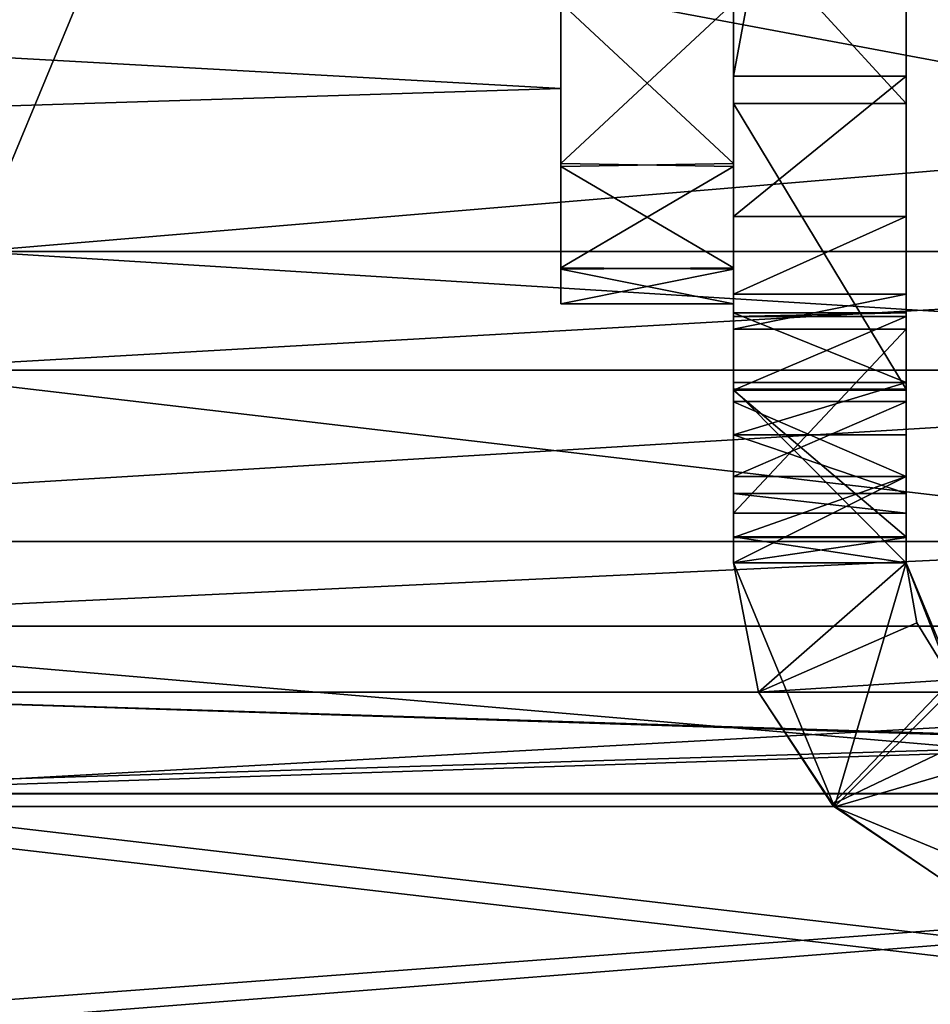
# Model space of a CAD drawing. Extents: x -207 to 207, y 0 to 988.
# Tile 69 of 144: x -71 to -60, y 567 to 578. Entities that reach past the tile are written whole.
import ezdxf

# ---------------------------------------------------------------- set-up
doc = ezdxf.new("R2010")
doc.units = 0
doc.header["$LTSCALE"] = 127.314815
for name, color, linetype in [('227', 7, 'CONTINUOUS'), ('228', 7, 'CONTINUOUS'), ('229', 7, 'CONTINUOUS'), ('232', 7, 'CONTINUOUS'), ('247', 7, 'CONTINUOUS'), ('248', 7, 'CONTINUOUS'), ('249', 7, 'CONTINUOUS'), ('250', 7, 'CONTINUOUS'), ('251', 7, 'CONTINUOUS'), ('257', 7, 'CONTINUOUS'), ('258', 7, 'CONTINUOUS'), ('259', 7, 'CONTINUOUS'), ('260', 7, 'CONTINUOUS'), ('261', 7, 'CONTINUOUS'), ('262', 7, 'CONTINUOUS'), ('263', 7, 'CONTINUOUS'), ('264', 7, 'CONTINUOUS'), ('265', 7, 'CONTINUOUS'), ('266', 7, 'CONTINUOUS'), ('367', 7, 'CONTINUOUS'), ('368', 7, 'CONTINUOUS'), ('370', 7, 'CONTINUOUS'), ('448', 7, 'CONTINUOUS'), ('449', 7, 'CONTINUOUS'), ('657', 7, 'CONTINUOUS'), ('658', 7, 'CONTINUOUS'), ('659', 7, 'CONTINUOUS'), ('660', 7, 'CONTINUOUS'), ('661', 7, 'CONTINUOUS'), ('662', 7, 'CONTINUOUS'), ('663', 7, 'CONTINUOUS'), ('664', 7, 'CONTINUOUS'), ('665', 7, 'CONTINUOUS'), ('666', 7, 'CONTINUOUS'), ('716', 7, 'CONTINUOUS'), ('717', 7, 'CONTINUOUS')]:
    doc.layers.add(name, color=color, linetype=linetype)

msp = doc.modelspace()

# ---------------------------------------------------------------- linework, layer by layer
at = {"layer": '227', "color": 7, "linetype": 'CONTINUOUS'}
for points in [[(-61.328, 569.172, -259), (-62.5, 572, -259), (-60.5, 572, -259), (-61.328, 569.172, -259)], [(-59.914, 570.586, -259), (-61.328, 569.172, -259), (-60.5, 572, -259), (-59.914, 570.586, -259)], [(-58.5, 570, -259), (-61.328, 569.172, -259), (-59.914, 570.586, -259), (-58.5, 570, -259)], [(-58.5, 570, -259), (-58.5, 568, -259), (-61.328, 569.172, -259), (-58.5, 570, -259)]]:
    msp.add_3dface(points, dxfattribs=at)
at = {"layer": '228', "color": 7, "linetype": 'CONTINUOUS'}
for points in [[(-62.5, 572, -259), (-61.328, 569.172, -259), (-62.5, 572, -224.886), (-62.5, 572, -259)], [(-62.5, 572, -224.886), (-61.328, 569.172, -259), (-62.5, 572, -190.773), (-62.5, 572, -224.886)], [(-62.5, 572, -190.773), (-61.328, 569.172, -259), (-62.209, 570.502, -190.868), (-62.5, 572, -190.773)], [(-62.209, 570.502, -190.868), (-61.328, 569.172, -259), (-61.358, 569.202, -191.143), (-62.209, 570.502, -190.868)], [(-61.358, 569.202, -191.143), (-61.328, 569.172, -259), (-60.064, 568.319, -191.554), (-61.358, 569.202, -191.143)], [(-61.328, 569.172, -259), (-58.5, 568, -259), (-60.064, 568.319, -191.554), (-61.328, 569.172, -259)]]:
    msp.add_3dface(points, dxfattribs=at)
at = {"layer": '229', "color": 7, "linetype": 'CONTINUOUS'}
for points in [[(-62.5, 617.77, -152.787), (-62.5, 617.77, -188.34), (-62.5, 577.634, -158.584), (-62.5, 617.77, -152.787)], [(-62.5, 589.854, -147.426), (-62.5, 617.77, -152.787), (-62.5, 577.634, -158.584), (-62.5, 589.854, -147.426)], [(-62.5, 617.77, -188.34), (-62.5, 617.77, -223.894), (-62.5, 577.634, -196.719), (-62.5, 617.77, -188.34)], [(-62.5, 577.634, -158.584), (-62.5, 617.77, -188.34), (-62.5, 577.634, -196.719), (-62.5, 577.634, -158.584)], [(-62.5, 617.77, -223.894), (-62.5, 617.77, -259.447), (-62.5, 577.634, -234.855), (-62.5, 617.77, -223.894)], [(-62.5, 577.634, -196.719), (-62.5, 617.77, -223.894), (-62.5, 577.634, -234.855), (-62.5, 577.634, -196.719)], [(-62.5, 617.77, -259.447), (-62.5, 617.77, -295), (-62.5, 577.634, -272.99), (-62.5, 617.77, -259.447)], [(-62.5, 577.634, -234.855), (-62.5, 617.77, -259.447), (-62.5, 577.634, -272.99), (-62.5, 577.634, -234.855)], [(-62.5, 577.634, -272.99), (-62.5, 617.77, -295), (-62.5, 607, -295), (-62.5, 577.634, -272.99)], [(-62.5, 577.634, -272.99), (-62.5, 607, -295), (-62.5, 587, -295.5), (-62.5, 577.634, -272.99)], [(-62.5, 594.501, -312.99), (-62.5, 577.319, -311.458), (-62.5, 599.99, -307.501), (-62.5, 594.501, -312.99)], [(-62.5, 599.99, -307.501), (-62.5, 577.319, -311.458), (-62.5, 587, -304.5), (-62.5, 599.99, -307.501)], [(-62.5, 579.499, -312.99), (-62.5, 577.319, -311.458), (-62.5, 594.501, -312.99), (-62.5, 579.499, -312.99)], [(-62.5, 588.414, -146.9), (-62.5, 589.854, -147.426), (-62.5, 577.634, -158.584), (-62.5, 588.414, -146.9)], [(-62.5, 583.816, -296.82), (-62.5, 577.634, -272.99), (-62.5, 587, -295.5), (-62.5, 583.816, -296.82)], [(-62.5, 587, -304.5), (-62.5, 577.319, -311.458), (-62.5, 583.818, -303.182), (-62.5, 587, -304.5)], [(-62.5, 583.818, -303.182), (-62.5, 577.319, -311.458), (-62.5, 582.5, -299.993), (-62.5, 583.818, -303.182)], [(-62.5, 582.5, -299.993), (-62.5, 577.634, -272.99), (-62.5, 583.816, -296.82), (-62.5, 582.5, -299.993)], [(-62.5, 577.319, -311.458), (-62.5, 577.634, -272.99), (-62.5, 582.5, -299.993), (-62.5, 577.319, -311.458)], [(-62.5, 572, -224.886), (-62.5, 572, -190.773), (-62.5, 577.634, -196.719), (-62.5, 572, -224.886)], [(-62.5, 572, -224.886), (-62.5, 577.634, -196.719), (-62.5, 577.634, -234.855), (-62.5, 572, -224.886)], [(-62.5, 572, -224.886), (-62.5, 577.634, -234.855), (-62.5, 573, -259), (-62.5, 572, -224.886)], [(-62.5, 577.634, -196.719), (-62.5, 572, -190.773), (-62.5, 572.3, -190.773), (-62.5, 577.634, -196.719)], [(-62.5, 577.634, -158.584), (-62.5, 577.634, -196.719), (-62.5, 576.01, -160.345), (-62.5, 577.634, -158.584)], [(-62.5, 576.01, -160.345), (-62.5, 577.634, -196.719), (-62.5, 575.112, -161.714), (-62.5, 576.01, -160.345)], [(-62.5, 575.112, -161.714), (-62.5, 577.634, -196.719), (-62.5, 574.704, -163.3), (-62.5, 575.112, -161.714)], [(-62.5, 574.704, -163.3), (-62.5, 577.634, -196.719), (-62.5, 574.894, -189.325), (-62.5, 574.704, -163.3)], [(-62.5, 574.894, -189.325), (-62.5, 577.634, -196.719), (-62.5, 574.852, -190.297), (-62.5, 574.894, -189.325)], [(-62.5, 574.852, -190.297), (-62.5, 577.634, -196.719), (-62.5, 574, -190.773), (-62.5, 574.852, -190.297)], [(-62.5, 574, -190.773), (-62.5, 577.634, -196.719), (-62.5, 572.3, -190.773), (-62.5, 574, -190.773)], [(-62.5, 577.634, -234.855), (-62.5, 577.634, -272.99), (-62.5, 573.865, -259.498), (-62.5, 577.634, -234.855)], [(-62.5, 573, -259), (-62.5, 577.634, -234.855), (-62.5, 573.865, -259.498), (-62.5, 573, -259)], [(-62.5, 577.634, -272.99), (-62.5, 577.319, -311.458), (-62.5, 572, -300), (-62.5, 577.634, -272.99)], [(-62.5, 573.865, -259.498), (-62.5, 577.634, -272.99), (-62.5, 573.869, -260.495), (-62.5, 573.865, -259.498)], [(-62.5, 573.869, -260.495), (-62.5, 577.634, -272.99), (-62.5, 573, -261), (-62.5, 573.869, -260.495)], [(-62.5, 573, -261), (-62.5, 577.634, -272.99), (-62.5, 572.293, -261.293), (-62.5, 573, -261)], [(-62.5, 572.293, -261.293), (-62.5, 577.634, -272.99), (-62.5, 572, -262), (-62.5, 572.293, -261.293)], [(-62.5, 572, -262), (-62.5, 577.634, -272.99), (-62.5, 572, -300), (-62.5, 572, -262)], [(-62.5, 572, -300), (-62.5, 577.319, -311.458), (-62.5, 574.01, -307.501), (-62.5, 572, -300)], [(-62.5, 572.574, -187.641), (-62.5, 574.704, -163.3), (-62.5, 574.894, -189.325), (-62.5, 572.574, -187.641)], [(-62.5, 574.087, -188.777), (-62.5, 572.574, -187.641), (-62.5, 574.894, -189.325), (-62.5, 574.087, -188.777)], [(-62.5, 572.804, -188.37), (-62.5, 572.574, -187.641), (-62.5, 574.087, -188.777), (-62.5, 572.804, -188.37)], [(-62.5, 573.483, -188.724), (-62.5, 572.804, -188.37), (-62.5, 574.087, -188.777), (-62.5, 573.483, -188.724)], [(-62.5, 572, -259), (-62.5, 572, -224.886), (-62.5, 573, -259), (-62.5, 572, -259)]]:
    msp.add_3dface(points, dxfattribs=at)
at = {"layer": '232', "color": 7, "linetype": 'CONTINUOUS'}
for points in [[(-60.5, 577.634, -272.99), (-60.5, 607, -295), (-60.5, 617.77, -259.447), (-60.5, 577.634, -272.99)], [(-60.5, 577.634, -234.855), (-60.5, 577.634, -272.99), (-60.5, 617.77, -259.447), (-60.5, 577.634, -234.855)], [(-60.5, 577.634, -196.719), (-60.5, 577.634, -234.855), (-60.5, 617.77, -223.894), (-60.5, 577.634, -196.719)], [(-60.5, 617.77, -223.894), (-60.5, 577.634, -234.855), (-60.5, 617.77, -259.447), (-60.5, 617.77, -223.894)], [(-60.5, 577.634, -158.584), (-60.5, 577.634, -196.719), (-60.5, 617.77, -188.34), (-60.5, 577.634, -158.584)], [(-60.5, 617.77, -188.34), (-60.5, 577.634, -196.719), (-60.5, 617.77, -223.894), (-60.5, 617.77, -188.34)], [(-60.5, 589.853, -147.426), (-60.5, 577.634, -158.584), (-60.5, 617.77, -152.787), (-60.5, 589.853, -147.426)], [(-60.5, 617.77, -152.787), (-60.5, 577.634, -158.584), (-60.5, 617.77, -188.34), (-60.5, 617.77, -152.787)], [(-60.5, 607, -295), (-60.5, 577.634, -272.99), (-60.5, 587, -295.5), (-60.5, 607, -295)], [(-60.5, 599.99, -307.501), (-60.5, 577.319, -311.458), (-60.5, 579.499, -312.99), (-60.5, 599.99, -307.501)], [(-60.5, 577.319, -311.458), (-60.5, 599.99, -307.501), (-60.5, 587, -304.5), (-60.5, 577.319, -311.458)], [(-60.5, 588.414, -146.9), (-60.5, 577.634, -158.584), (-60.5, 589.853, -147.426), (-60.5, 588.414, -146.9)], [(-60.5, 583.816, -303.18), (-60.5, 577.319, -311.458), (-60.5, 587, -304.5), (-60.5, 583.816, -303.18)], [(-60.5, 587, -295.5), (-60.5, 577.634, -272.99), (-60.5, 583.818, -296.818), (-60.5, 587, -295.5)], [(-60.5, 577.634, -272.99), (-60.5, 577.319, -311.458), (-60.5, 583.818, -296.818), (-60.5, 577.634, -272.99)], [(-60.5, 583.818, -296.818), (-60.5, 577.319, -311.458), (-60.5, 582.5, -300.007), (-60.5, 583.818, -296.818)], [(-60.5, 582.5, -300.007), (-60.5, 577.319, -311.458), (-60.5, 583.816, -303.18), (-60.5, 582.5, -300.007)], [(-60.5, 572, -259), (-60.5, 573, -259), (-60.5, 577.634, -234.855), (-60.5, 572, -259)], [(-60.5, 572, -259), (-60.5, 577.634, -234.855), (-60.5, 572, -224.886), (-60.5, 572, -259)], [(-60.5, 572, -300), (-60.5, 574.01, -307.501), (-60.5, 577.634, -272.99), (-60.5, 572, -300)], [(-60.5, 572, -262), (-60.5, 572, -300), (-60.5, 577.634, -272.99), (-60.5, 572, -262)], [(-60.5, 574.01, -307.501), (-60.5, 577.319, -311.458), (-60.5, 577.634, -272.99), (-60.5, 574.01, -307.501)], [(-60.5, 573.865, -260.502), (-60.5, 572, -262), (-60.5, 577.634, -272.99), (-60.5, 573.865, -260.502)], [(-60.5, 573, -259), (-60.5, 573.869, -259.505), (-60.5, 577.634, -234.855), (-60.5, 573, -259)], [(-60.5, 573.869, -259.505), (-60.5, 573.865, -260.502), (-60.5, 577.634, -234.855), (-60.5, 573.869, -259.505)], [(-60.5, 573.865, -260.502), (-60.5, 577.634, -272.99), (-60.5, 577.634, -234.855), (-60.5, 573.865, -260.502)], [(-60.5, 577.634, -234.855), (-60.5, 577.634, -196.719), (-60.5, 572, -224.886), (-60.5, 577.634, -234.855)], [(-60.5, 577.634, -196.719), (-60.5, 577.634, -158.584), (-60.5, 574.852, -190.297), (-60.5, 577.634, -196.719)], [(-60.5, 572, -224.886), (-60.5, 577.634, -196.719), (-60.5, 574, -190.773), (-60.5, 572, -224.886)], [(-60.5, 574, -190.773), (-60.5, 577.634, -196.719), (-60.5, 574.852, -190.297), (-60.5, 574, -190.773)], [(-60.5, 574.852, -190.297), (-60.5, 577.634, -158.584), (-60.5, 574.894, -189.325), (-60.5, 574.852, -190.297)], [(-60.5, 574.894, -189.325), (-60.5, 577.634, -158.584), (-60.5, 574.087, -188.777), (-60.5, 574.894, -189.325)], [(-60.5, 574.087, -188.777), (-60.5, 577.634, -158.584), (-60.5, 573.483, -188.724), (-60.5, 574.087, -188.777)], [(-60.5, 573.483, -188.724), (-60.5, 577.634, -158.584), (-60.5, 572.804, -188.37), (-60.5, 573.483, -188.724)], [(-60.5, 572.804, -188.37), (-60.5, 577.634, -158.584), (-60.5, 572.574, -187.641), (-60.5, 572.804, -188.37)], [(-60.5, 572.574, -187.641), (-60.5, 577.634, -158.584), (-60.5, 574.704, -163.3), (-60.5, 572.574, -187.641)], [(-60.5, 574.704, -163.3), (-60.5, 577.634, -158.584), (-60.5, 575.112, -161.714), (-60.5, 574.704, -163.3)], [(-60.5, 575.112, -161.714), (-60.5, 577.634, -158.584), (-60.5, 576.01, -160.345), (-60.5, 575.112, -161.714)], [(-60.5, 572.3, -190.773), (-60.5, 572, -224.886), (-60.5, 574, -190.773), (-60.5, 572.3, -190.773)], [(-60.5, 573, -261), (-60.5, 572, -262), (-60.5, 573.865, -260.502), (-60.5, 573, -261)], [(-60.5, 572, -262), (-60.5, 573, -261), (-60.5, 572.293, -261.293), (-60.5, 572, -262)], [(-60.5, 572, -190.773), (-60.5, 572, -224.886), (-60.5, 572.3, -190.773), (-60.5, 572, -190.773)]]:
    msp.add_3dface(points, dxfattribs=at)
at = {"layer": '247', "color": 7, "linetype": 'CONTINUOUS'}
for points in [[(-62.5, 577.319, -311.458), (-62.5, 579.499, -312.99), (-60.5, 577.319, -311.458), (-62.5, 577.319, -311.458)], [(-60.5, 577.319, -311.458), (-62.5, 579.499, -312.99), (-60.5, 579.499, -312.99), (-60.5, 577.319, -311.458)], [(-62.5, 574.01, -307.501), (-62.5, 577.319, -311.458), (-60.5, 574.01, -307.501), (-62.5, 574.01, -307.501)], [(-60.5, 574.01, -307.501), (-62.5, 577.319, -311.458), (-60.5, 577.319, -311.458), (-60.5, 574.01, -307.501)], [(-62.5, 572, -300), (-62.5, 574.01, -307.501), (-60.5, 572, -300), (-62.5, 572, -300)], [(-60.5, 572, -300), (-62.5, 574.01, -307.501), (-60.5, 574.01, -307.501), (-60.5, 572, -300)]]:
    msp.add_3dface(points, dxfattribs=at)
at = {"layer": '248', "color": 7, "linetype": 'CONTINUOUS'}
for points in [[(-62.5, 572, -262), (-62.5, 572, -300), (-60.5, 572, -262), (-62.5, 572, -262)], [(-62.5, 572, -300), (-60.5, 572, -300), (-60.5, 572, -262), (-62.5, 572, -300)]]:
    msp.add_3dface(points, dxfattribs=at)
at = {"layer": '249', "color": 7, "linetype": 'CONTINUOUS'}
for points in [[(-62.5, 573, -261), (-62.5, 572.293, -261.293), (-60.5, 573, -261), (-62.5, 573, -261)], [(-60.5, 573, -261), (-62.5, 572.293, -261.293), (-60.5, 572.293, -261.293), (-60.5, 573, -261)], [(-62.5, 572.293, -261.293), (-62.5, 572, -262), (-60.5, 572.293, -261.293), (-62.5, 572.293, -261.293)], [(-62.5, 572, -262), (-60.5, 572, -262), (-60.5, 572.293, -261.293), (-62.5, 572, -262)]]:
    msp.add_3dface(points, dxfattribs=at)
at = {"layer": '250', "color": 7, "linetype": 'CONTINUOUS'}
for points in [[(-62.5, 573.865, -259.498), (-62.5, 573.869, -260.495), (-60.5, 573.869, -259.505), (-62.5, 573.865, -259.498)], [(-60.5, 573, -259), (-62.5, 573.865, -259.498), (-60.5, 573.869, -259.505), (-60.5, 573, -259)], [(-62.5, 573.869, -260.495), (-62.5, 573, -261), (-60.5, 573.865, -260.502), (-62.5, 573.869, -260.495)], [(-60.5, 573.869, -259.505), (-62.5, 573.869, -260.495), (-60.5, 573.865, -260.502), (-60.5, 573.869, -259.505)], [(-62.5, 573, -259), (-62.5, 573.865, -259.498), (-60.5, 573, -259), (-62.5, 573, -259)], [(-62.5, 573, -261), (-60.5, 573, -261), (-60.5, 573.865, -260.502), (-62.5, 573, -261)]]:
    msp.add_3dface(points, dxfattribs=at)
at = {"layer": '251', "color": 7, "linetype": 'CONTINUOUS'}
for points in [[(-60.5, 572, -259), (-62.5, 572, -259), (-60.5, 573, -259), (-60.5, 572, -259)], [(-62.5, 572, -259), (-62.5, 573, -259), (-60.5, 573, -259), (-62.5, 572, -259)]]:
    msp.add_3dface(points, dxfattribs=at)
at = {"layer": '257', "color": 7, "linetype": 'CONTINUOUS'}
for points in [[(-62.5, 588.414, -146.9), (-62.5, 577.634, -158.584), (-60.5, 588.414, -146.9), (-62.5, 588.414, -146.9)], [(-62.5, 577.634, -158.584), (-60.5, 577.634, -158.584), (-60.5, 588.414, -146.9), (-62.5, 577.634, -158.584)], [(-62.5, 577.634, -158.584), (-62.5, 576.01, -160.345), (-60.5, 577.634, -158.584), (-62.5, 577.634, -158.584)], [(-60.5, 577.634, -158.584), (-62.5, 576.01, -160.345), (-60.5, 576.01, -160.345), (-60.5, 577.634, -158.584)]]:
    msp.add_3dface(points, dxfattribs=at)
at = {"layer": '258', "color": 7, "linetype": 'CONTINUOUS'}
for points in [[(-62.5, 576.01, -160.345), (-62.5, 575.112, -161.714), (-60.5, 576.01, -160.345), (-62.5, 576.01, -160.345)], [(-62.5, 575.112, -161.714), (-60.5, 575.112, -161.714), (-60.5, 576.01, -160.345), (-62.5, 575.112, -161.714)], [(-62.5, 575.112, -161.714), (-62.5, 574.704, -163.3), (-60.5, 575.112, -161.714), (-62.5, 575.112, -161.714)], [(-62.5, 574.704, -163.3), (-60.5, 574.704, -163.3), (-60.5, 575.112, -161.714), (-62.5, 574.704, -163.3)]]:
    msp.add_3dface(points, dxfattribs=at)
at = {"layer": '259', "color": 7, "linetype": 'CONTINUOUS'}
for points in [[(-62.5, 574.704, -163.3), (-62.5, 572.574, -187.641), (-60.5, 574.704, -163.3), (-62.5, 574.704, -163.3)], [(-62.5, 572.574, -187.641), (-60.5, 572.574, -187.641), (-60.5, 574.704, -163.3), (-62.5, 572.574, -187.641)]]:
    msp.add_3dface(points, dxfattribs=at)
at = {"layer": '260', "color": 7, "linetype": 'CONTINUOUS'}
for points in [[(-62.5, 572.804, -188.37), (-62.5, 573.483, -188.724), (-60.5, 572.804, -188.37), (-62.5, 572.804, -188.37)], [(-62.5, 573.483, -188.724), (-60.5, 573.483, -188.724), (-60.5, 572.804, -188.37), (-62.5, 573.483, -188.724)], [(-62.5, 572.574, -187.641), (-62.5, 572.804, -188.37), (-60.5, 572.574, -187.641), (-62.5, 572.574, -187.641)], [(-62.5, 572.804, -188.37), (-60.5, 572.804, -188.37), (-60.5, 572.574, -187.641), (-62.5, 572.804, -188.37)]]:
    msp.add_3dface(points, dxfattribs=at)
at = {"layer": '261', "color": 7, "linetype": 'CONTINUOUS'}
for points in [[(-62.5, 573.483, -188.724), (-62.5, 574.087, -188.777), (-60.5, 574.087, -188.777), (-62.5, 573.483, -188.724)], [(-62.5, 573.483, -188.724), (-60.5, 574.087, -188.777), (-60.5, 573.483, -188.724), (-62.5, 573.483, -188.724)]]:
    msp.add_3dface(points, dxfattribs=at)
at = {"layer": '262', "color": 7, "linetype": 'CONTINUOUS'}
for points in [[(-62.5, 574.087, -188.777), (-62.5, 574.894, -189.325), (-60.5, 574.087, -188.777), (-62.5, 574.087, -188.777)], [(-62.5, 574.894, -189.325), (-62.5, 574.852, -190.297), (-60.5, 574.894, -189.325), (-62.5, 574.894, -189.325)], [(-62.5, 574.894, -189.325), (-60.5, 574.894, -189.325), (-60.5, 574.087, -188.777), (-62.5, 574.894, -189.325)], [(-62.5, 574.852, -190.297), (-60.5, 574.852, -190.297), (-60.5, 574.894, -189.325), (-62.5, 574.852, -190.297)], [(-62.5, 574.852, -190.297), (-62.5, 574, -190.773), (-60.5, 574.852, -190.297), (-62.5, 574.852, -190.297)], [(-62.5, 574, -190.773), (-60.5, 574, -190.773), (-60.5, 574.852, -190.297), (-62.5, 574, -190.773)]]:
    msp.add_3dface(points, dxfattribs=at)
at = {"layer": '263', "color": 7, "linetype": 'CONTINUOUS'}
for points in [[(-62.5, 574, -190.773), (-62.5, 572.3, -190.773), (-60.5, 572.3, -190.773), (-62.5, 574, -190.773)], [(-62.5, 574, -190.773), (-60.5, 572.3, -190.773), (-60.5, 574, -190.773), (-62.5, 574, -190.773)]]:
    msp.add_3dface(points, dxfattribs=at)
at = {"layer": '264', "color": 7, "linetype": 'CONTINUOUS'}
for points in [[(-62.5, 572.3, -190.773), (-62.5, 572, -190.773), (-60.5, 572, -190.773), (-62.5, 572.3, -190.773)], [(-62.5, 572.3, -190.773), (-60.5, 572, -190.773), (-60.5, 572.3, -190.773), (-62.5, 572.3, -190.773)]]:
    msp.add_3dface(points, dxfattribs=at)
at = {"layer": '265', "color": 7, "linetype": 'CONTINUOUS'}
for points in [[(-62.5, 572, -190.773), (-62.209, 570.502, -190.868), (-60.5, 572, -190.773), (-62.5, 572, -190.773)], [(-60.5, 572, -190.773), (-62.209, 570.502, -190.868), (-60.375, 571.303, -190.855), (-60.5, 572, -190.773)], [(-62.209, 570.502, -190.868), (-59.972, 570.646, -191.115), (-60.375, 571.303, -190.855), (-62.209, 570.502, -190.868)], [(-62.209, 570.502, -190.868), (-61.358, 569.202, -191.143), (-59.972, 570.646, -191.115), (-62.209, 570.502, -190.868)], [(-61.358, 569.202, -191.143), (-59.319, 570.175, -191.531), (-59.972, 570.646, -191.115), (-61.358, 569.202, -191.143)], [(-61.358, 569.202, -191.143), (-60.064, 568.319, -191.554), (-59.319, 570.175, -191.531), (-61.358, 569.202, -191.143)]]:
    msp.add_3dface(points, dxfattribs=at)
at = {"layer": '266', "color": 7, "linetype": 'CONTINUOUS'}
for points in [[(-59.914, 570.586, -259), (-60.5, 572, -259), (-59.972, 570.646, -191.115), (-59.914, 570.586, -259)], [(-60.5, 572, -259), (-60.5, 572, -224.886), (-60.375, 571.303, -190.855), (-60.5, 572, -259)], [(-59.972, 570.646, -191.115), (-60.5, 572, -259), (-60.375, 571.303, -190.855), (-59.972, 570.646, -191.115)], [(-60.5, 572, -224.886), (-60.5, 572, -190.773), (-60.375, 571.303, -190.855), (-60.5, 572, -224.886)]]:
    msp.add_3dface(points, dxfattribs=at)
at = {"layer": '367', "color": 7, "linetype": 'CONTINUOUS'}
for points in [[(-62.5, 597.41, -305.968), (-62.5, 576.624, -306.026), (-62.5, 595.518, -308.453), (-62.5, 597.41, -305.968)], [(-62.5, 576.624, -306.026), (-62.5, 597.41, -305.968), (-62.5, 587, -304.2), (-62.5, 576.624, -306.026)], [(-62.5, 578.482, -291.547), (-62.5, 576.59, -294.032), (-62.5, 597.376, -293.974), (-62.5, 578.482, -291.547)], [(-62.5, 597.376, -293.974), (-62.5, 576.59, -294.032), (-62.5, 587, -295.8), (-62.5, 597.376, -293.974)], [(-62.5, 576.624, -306.026), (-62.5, 578.524, -308.495), (-62.5, 595.518, -308.453), (-62.5, 576.624, -306.026)], [(-62.5, 576.624, -306.026), (-62.5, 587, -304.2), (-62.5, 586.055, -304.092), (-62.5, 576.624, -306.026)], [(-62.5, 576.59, -294.032), (-62.5, 575.401, -296.926), (-62.5, 587, -295.8), (-62.5, 576.59, -294.032)], [(-62.5, 587, -295.8), (-62.5, 575.401, -296.926), (-62.5, 585.173, -296.219), (-62.5, 587, -295.8)], [(-62.5, 585.163, -303.776), (-62.5, 576.624, -306.026), (-62.5, 586.055, -304.092), (-62.5, 585.163, -303.776)], [(-62.5, 585.173, -296.219), (-62.5, 575.401, -296.926), (-62.5, 583.722, -297.375), (-62.5, 585.173, -296.219)], [(-62.5, 575.417, -303.133), (-62.5, 576.624, -306.026), (-62.5, 585.163, -303.776), (-62.5, 575.417, -303.133)], [(-62.5, 583.703, -302.602), (-62.5, 575.417, -303.133), (-62.5, 585.163, -303.776), (-62.5, 583.703, -302.602)], [(-62.5, 575.401, -296.926), (-62.5, 575, -300.029), (-62.5, 583.722, -297.375), (-62.5, 575.401, -296.926)], [(-62.5, 583.722, -297.375), (-62.5, 575, -300.029), (-62.5, 582.909, -299.052), (-62.5, 583.722, -297.375)], [(-62.5, 582.901, -300.914), (-62.5, 575.417, -303.133), (-62.5, 583.703, -302.602), (-62.5, 582.901, -300.914)], [(-62.5, 582.909, -299.052), (-62.5, 575, -300.029), (-62.5, 582.901, -300.914), (-62.5, 582.909, -299.052)], [(-62.5, 575, -300.029), (-62.5, 575.417, -303.133), (-62.5, 582.901, -300.914), (-62.5, 575, -300.029)]]:
    msp.add_3dface(points, dxfattribs=at)
at = {"layer": '368', "color": 7, "linetype": 'CONTINUOUS'}
for points in [[(-62.5, 578.524, -308.495), (-62.5, 576.624, -306.026), (-64.5, 578.482, -308.453), (-62.5, 578.524, -308.495)], [(-64.5, 576.624, -293.974), (-62.5, 578.482, -291.547), (-64.5, 578.524, -291.505), (-64.5, 576.624, -293.974)], [(-64.5, 578.482, -308.453), (-62.5, 576.624, -306.026), (-64.5, 576.59, -305.968), (-64.5, 578.482, -308.453)], [(-62.5, 576.59, -294.032), (-62.5, 578.482, -291.547), (-64.5, 576.624, -293.974), (-62.5, 576.59, -294.032)], [(-62.5, 576.624, -306.026), (-62.5, 575.417, -303.133), (-64.5, 576.59, -305.968), (-62.5, 576.624, -306.026)], [(-64.5, 575.417, -296.867), (-62.5, 576.59, -294.032), (-64.5, 576.624, -293.974), (-64.5, 575.417, -296.867)], [(-64.5, 576.59, -305.968), (-62.5, 575.417, -303.133), (-64.5, 575.401, -303.074), (-64.5, 576.59, -305.968)], [(-62.5, 575.401, -296.926), (-62.5, 576.59, -294.032), (-64.5, 575.417, -296.867), (-62.5, 575.401, -296.926)], [(-62.5, 575.417, -303.133), (-62.5, 575, -300.029), (-64.5, 575.401, -303.074), (-62.5, 575.417, -303.133)], [(-64.5, 575, -299.971), (-62.5, 575.401, -296.926), (-64.5, 575.417, -296.867), (-64.5, 575, -299.971)], [(-62.5, 575, -300.029), (-62.5, 575.401, -296.926), (-64.5, 575, -299.971), (-62.5, 575, -300.029)], [(-64.5, 575.401, -303.074), (-62.5, 575, -300.029), (-64.5, 575, -299.971), (-64.5, 575.401, -303.074)]]:
    msp.add_3dface(points, dxfattribs=at)
at = {"layer": '370', "color": 7, "linetype": 'CONTINUOUS'}
for points in [[(-64.5, 576.624, -293.974), (-64.5, 595.518, -291.547), (-64.5, 597.41, -294.032), (-64.5, 576.624, -293.974)], [(-64.5, 576.624, -293.974), (-64.5, 597.41, -294.032), (-64.5, 587, -295.8), (-64.5, 576.624, -293.974)], [(-64.5, 578.482, -308.453), (-64.5, 576.59, -305.968), (-64.5, 597.376, -306.026), (-64.5, 578.482, -308.453)], [(-64.5, 597.376, -306.026), (-64.5, 576.59, -305.968), (-64.5, 587, -304.2), (-64.5, 597.376, -306.026)], [(-64.5, 576.624, -293.974), (-64.5, 578.524, -291.505), (-64.5, 595.518, -291.547), (-64.5, 576.624, -293.974)], [(-64.5, 576.59, -305.968), (-64.5, 575.401, -303.074), (-64.5, 587, -304.2), (-64.5, 576.59, -305.968)], [(-64.5, 587, -304.2), (-64.5, 575.401, -303.074), (-64.5, 585.173, -303.781), (-64.5, 587, -304.2)], [(-64.5, 576.624, -293.974), (-64.5, 587, -295.8), (-64.5, 586.055, -295.908), (-64.5, 576.624, -293.974)], [(-64.5, 585.163, -296.224), (-64.5, 576.624, -293.974), (-64.5, 586.055, -295.908), (-64.5, 585.163, -296.224)], [(-64.5, 585.173, -303.781), (-64.5, 575.401, -303.074), (-64.5, 583.722, -302.625), (-64.5, 585.173, -303.781)], [(-64.5, 575.417, -296.867), (-64.5, 576.624, -293.974), (-64.5, 585.163, -296.224), (-64.5, 575.417, -296.867)], [(-64.5, 583.703, -297.398), (-64.5, 575.417, -296.867), (-64.5, 585.163, -296.224), (-64.5, 583.703, -297.398)], [(-64.5, 575.401, -303.074), (-64.5, 575, -299.971), (-64.5, 583.722, -302.625), (-64.5, 575.401, -303.074)], [(-64.5, 583.722, -302.625), (-64.5, 575, -299.971), (-64.5, 582.909, -300.948), (-64.5, 583.722, -302.625)], [(-64.5, 582.901, -299.086), (-64.5, 575.417, -296.867), (-64.5, 583.703, -297.398), (-64.5, 582.901, -299.086)], [(-64.5, 582.909, -300.948), (-64.5, 575, -299.971), (-64.5, 582.901, -299.086), (-64.5, 582.909, -300.948)], [(-64.5, 575, -299.971), (-64.5, 575.417, -296.867), (-64.5, 582.901, -299.086), (-64.5, 575, -299.971)]]:
    msp.add_3dface(points, dxfattribs=at)
at = {"layer": '448', "color": 7, "linetype": 'CONTINUOUS'}
for points in [[(-64.5, 579.367, -293.935), (-64.5, 577.493, -297.839), (-64.5, 587, -296), (-64.5, 579.367, -293.935)], [(-64.5, 587, -296), (-64.5, 577.493, -297.839), (-64.5, 584.998, -296.537), (-64.5, 587, -296)], [(-64.5, 584.998, -296.537), (-64.5, 577.493, -297.839), (-64.5, 583.54, -297.993), (-64.5, 584.998, -296.537)], [(-64.5, 577.493, -302.165), (-64.5, 579.38, -306.082), (-64.5, 584.987, -303.456), (-64.5, 577.493, -302.165)], [(-64.5, 583.526, -301.983), (-64.5, 577.493, -302.165), (-64.5, 584.987, -303.456), (-64.5, 583.526, -301.983)], [(-64.5, 577.493, -297.839), (-64.5, 577.493, -302.165), (-64.5, 583.54, -297.993), (-64.5, 577.493, -297.839)], [(-64.5, 583.54, -297.993), (-64.5, 577.493, -302.165), (-64.5, 583, -299.987), (-64.5, 583.54, -297.993)], [(-64.5, 583, -299.987), (-64.5, 577.493, -302.165), (-64.5, 583.526, -301.983), (-64.5, 583, -299.987)]]:
    msp.add_3dface(points, dxfattribs=at)
at = {"layer": '449', "color": 7, "linetype": 'CONTINUOUS'}
for points in [[(-87.689, 578.786, -306.54), (-64.5, 579.38, -306.082), (-64.5, 577.493, -302.165), (-87.689, 578.786, -306.54)], [(-87.689, 578.798, -293.444), (-87.689, 577.542, -295.44), (-64.5, 579.367, -293.935), (-87.689, 578.798, -293.444)], [(-87.689, 577.542, -295.44), (-87.689, 576.763, -297.664), (-64.5, 579.367, -293.935), (-87.689, 577.542, -295.44)], [(-87.689, 576.763, -297.664), (-64.5, 577.493, -297.839), (-64.5, 579.367, -293.935), (-87.689, 576.763, -297.664)], [(-87.689, 576.764, -302.337), (-87.689, 578.786, -306.54), (-64.5, 577.493, -302.165), (-87.689, 576.764, -302.337)], [(-87.689, 576.763, -297.664), (-87.689, 576.764, -302.337), (-64.5, 577.493, -297.839), (-87.689, 576.763, -297.664)], [(-87.689, 576.764, -302.337), (-64.5, 577.493, -302.165), (-64.5, 577.493, -297.839), (-87.689, 576.764, -302.337)]]:
    msp.add_3dface(points, dxfattribs=at)
at = {"layer": '657', "color": 7, "linetype": 'CONTINUOUS'}
for points in [[(-77.15, 543.356, 186.256), (-52.178, 543.356, 194.732), (-76.632, 569.178, 185.005), (-77.15, 543.356, 186.256)], [(-76.632, 569.178, 185.005), (-52.178, 543.356, 194.732), (-51.828, 569.178, 193.425), (-76.632, 569.178, 185.005)]]:
    msp.add_3dface(points, dxfattribs=at)
at = {"layer": '658', "color": 7, "linetype": 'CONTINUOUS'}
for points in [[(-52.178, 543.356, -194.732), (-77.15, 543.356, -186.256), (-51.828, 569.178, -193.425), (-52.178, 543.356, -194.732)], [(-51.828, 569.178, -193.425), (-77.15, 543.356, -186.256), (-76.632, 569.178, -185.005), (-51.828, 569.178, -193.425)]]:
    msp.add_3dface(points, dxfattribs=at)
at = {"layer": '659', "color": 7, "linetype": 'CONTINUOUS'}
for points in [[(-55.582, 572.245, -189.295), (-76.284, 571.265, -184.167), (-81.956, 572.245, -179.458), (-55.582, 572.245, -189.295)], [(-38.889, 571.265, -195.51), (-76.284, 571.265, -184.167), (-55.582, 572.245, -189.295), (-38.889, 571.265, -195.51)], [(-51.828, 569.178, -193.425), (-76.632, 569.178, -185.005), (-38.889, 571.265, -195.51), (-51.828, 569.178, -193.425)], [(-38.889, 571.265, -195.51), (-76.632, 569.178, -185.005), (-76.284, 571.265, -184.167), (-38.889, 571.265, -195.51)]]:
    msp.add_3dface(points, dxfattribs=at)
at = {"layer": '660', "color": 7, "linetype": 'CONTINUOUS'}
for points in [[(-81.956, 572.245, 179.458), (-76.284, 571.265, 184.167), (-55.582, 572.245, 189.295), (-81.956, 572.245, 179.458)], [(-76.284, 571.265, 184.167), (-38.889, 571.265, 195.51), (-55.582, 572.245, 189.295), (-76.284, 571.265, 184.167)], [(-76.632, 569.178, 185.005), (-51.828, 569.178, 193.425), (-76.284, 571.265, 184.167), (-76.632, 569.178, 185.005)], [(-76.284, 571.265, 184.167), (-51.828, 569.178, 193.425), (-38.889, 571.265, 195.51), (-76.284, 571.265, 184.167)]]:
    msp.add_3dface(points, dxfattribs=at)
at = {"layer": '661', "color": 7, "linetype": 'CONTINUOUS'}
for points in [[(-81.956, 572.245, 179.458), (-55.582, 572.245, 189.295), (-72.526, 574.231, 158.809), (-81.956, 572.245, 179.458)], [(-72.526, 574.231, 158.809), (-55.582, 572.245, 189.295), (-49.187, 574.231, 167.514), (-72.526, 574.231, 158.809)]]:
    msp.add_3dface(points, dxfattribs=at)
at = {"layer": '662', "color": 7, "linetype": 'CONTINUOUS'}
for points in [[(-55.582, 572.245, -189.295), (-81.956, 572.245, -179.458), (-49.187, 574.231, -167.514), (-55.582, 572.245, -189.295)], [(-49.187, 574.231, -167.514), (-81.956, 572.245, -179.458), (-72.526, 574.231, -158.809), (-49.187, 574.231, -167.514)]]:
    msp.add_3dface(points, dxfattribs=at)
at = {"layer": '663', "color": 7, "linetype": 'CONTINUOUS'}
for points in [[(-49.187, 574.231, -167.514), (-72.526, 574.231, -158.809), (-48.357, 575.604, -164.689), (-49.187, 574.231, -167.514)], [(-48.357, 575.604, -164.689), (-72.526, 574.231, -158.809), (-71.302, 575.604, -156.13), (-48.357, 575.604, -164.689)]]:
    msp.add_3dface(points, dxfattribs=at)
at = {"layer": '664', "color": 7, "linetype": 'CONTINUOUS'}
for points in [[(-72.526, 574.231, 158.809), (-49.187, 574.231, 167.514), (-71.302, 575.604, 156.13), (-72.526, 574.231, 158.809)], [(-71.302, 575.604, 156.13), (-49.187, 574.231, 167.514), (-48.357, 575.604, 164.689), (-71.302, 575.604, 156.13)]]:
    msp.add_3dface(points, dxfattribs=at)
at = {"layer": '665', "color": 7, "linetype": 'CONTINUOUS'}
for points in [[(-109.789, 579.593, 126.703), (-71.302, 575.604, 156.13), (-69.645, 579.593, 152.502), (-109.789, 579.593, 126.703)], [(-71.302, 575.604, 156.13), (-48.357, 575.604, 164.689), (-69.645, 579.593, 152.502), (-71.302, 575.604, 156.13)], [(-48.357, 575.604, 164.689), (-24.427, 575.604, 169.894), (-69.645, 579.593, 152.502), (-48.357, 575.604, 164.689)], [(-69.645, 579.593, 152.502), (-24.427, 575.604, 169.894), (-23.859, 579.593, 165.946), (-69.645, 579.593, 152.502)]]:
    msp.add_3dface(points, dxfattribs=at)
at = {"layer": '666', "color": 7, "linetype": 'CONTINUOUS'}
for points in [[(-92.796, 575.604, -144.394), (-112.401, 575.604, -129.718), (-69.645, 579.593, -152.502), (-92.796, 575.604, -144.394)], [(-69.645, 579.593, -152.502), (-112.401, 575.604, -129.718), (-109.789, 579.593, -126.703), (-69.645, 579.593, -152.502)], [(-71.302, 575.604, -156.13), (-92.796, 575.604, -144.394), (-69.645, 579.593, -152.502), (-71.302, 575.604, -156.13)], [(-48.357, 575.604, -164.689), (-71.302, 575.604, -156.13), (-23.859, 579.593, -165.946), (-48.357, 575.604, -164.689)], [(-23.859, 579.593, -165.946), (-71.302, 575.604, -156.13), (-69.645, 579.593, -152.502), (-23.859, 579.593, -165.946)]]:
    msp.add_3dface(points, dxfattribs=at)
at = {"layer": '716', "color": 7, "linetype": 'CONTINUOUS'}
for points in [[(-75.292, 570.5, -181.77), (-38.383, 570.5, -192.966), (-76.375, 569.328, -184.386), (-75.292, 570.5, -181.77)], [(-76.375, 569.328, -184.386), (-38.383, 570.5, -192.966), (-38.936, 569.328, -195.744), (-76.375, 569.328, -184.386)], [(-74.209, 569.324, -179.156), (-37.831, 569.324, -190.191), (-75.292, 570.5, -181.77), (-74.209, 569.324, -179.156)], [(-75.292, 570.5, -181.77), (-37.831, 569.324, -190.191), (-38.383, 570.5, -192.966), (-75.292, 570.5, -181.77)], [(-76.375, 569.328, -184.386), (-38.936, 569.328, -195.744), (-76.824, 566.5, -185.469), (-76.375, 569.328, -184.386)], [(-76.824, 566.5, -185.469), (-38.936, 569.328, -195.744), (-51.958, 566.5, -193.91), (-76.824, 566.5, -185.469)], [(-73.762, 566.5, -178.078), (-49.887, 566.5, -186.182), (-74.209, 569.324, -179.156), (-73.762, 566.5, -178.078)], [(-74.209, 569.324, -179.156), (-49.887, 566.5, -186.182), (-37.831, 569.324, -190.191), (-74.209, 569.324, -179.156)]]:
    msp.add_3dface(points, dxfattribs=at)
at = {"layer": '717', "color": 7, "linetype": 'CONTINUOUS'}
for points in [[(-38.936, 569.328, 195.744), (-75.292, 570.5, 181.77), (-76.375, 569.328, 184.386), (-38.936, 569.328, 195.744)], [(-38.383, 570.5, 192.966), (-74.209, 569.324, 179.156), (-75.292, 570.5, 181.77), (-38.383, 570.5, 192.966)], [(-38.383, 570.5, 192.966), (-75.292, 570.5, 181.77), (-38.936, 569.328, 195.744), (-38.383, 570.5, 192.966)], [(-37.831, 569.324, 190.191), (-74.209, 569.324, 179.156), (-38.383, 570.5, 192.966), (-37.831, 569.324, 190.191)], [(-51.958, 566.5, 193.91), (-76.375, 569.328, 184.386), (-76.824, 566.5, 185.469), (-51.958, 566.5, 193.91)], [(-38.936, 569.328, 195.744), (-76.375, 569.328, 184.386), (-51.958, 566.5, 193.91), (-38.936, 569.328, 195.744)], [(-37.831, 569.324, 190.191), (-73.762, 566.5, 178.078), (-74.209, 569.324, 179.156), (-37.831, 569.324, 190.191)], [(-49.887, 566.5, 186.182), (-73.762, 566.5, 178.078), (-37.831, 569.324, 190.191), (-49.887, 566.5, 186.182)]]:
    msp.add_3dface(points, dxfattribs=at)

doc.saveas('drawing.dxf')
